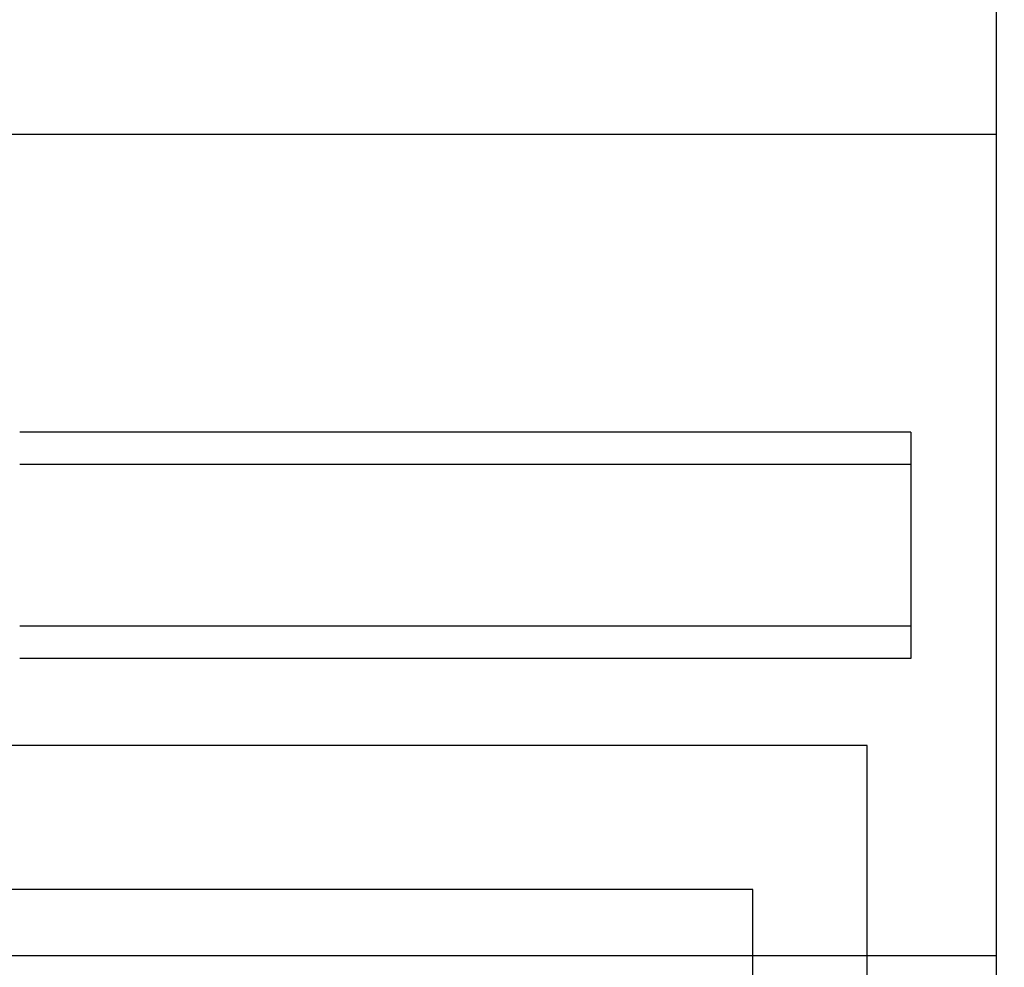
# Model space of a CAD drawing. Header units: inches. Extents: x 2934 to 6866, y 422 to 3136.
# Tile 38 of 84: x 3314 to 3466, y 2438 to 2584. Entities that reach past the tile are written whole.
import ezdxf
from ezdxf import colors
from ezdxf.entities.mleader import LeaderData, LeaderLine
from ezdxf.math import Vec2, Vec3

# ---------------------------------------------------------------- set-up
doc = ezdxf.new("R2010")
doc.units = ezdxf.units.IN
doc.header["$MEASUREMENT"] = 0
doc.layers.add('LV_PANEL MOUNT', color=7, linetype='Continuous')
doc.layers.add('OIL PUMP', color=7, linetype='Continuous')
doc.styles.get("Standard").update_dxf_attribs({"font": 'arial.ttf'})

msp = doc.modelspace()

# ---------------------------------------------------------------- linework, layer by layer
at = {"layer": 'LV_PANEL MOUNT'}
for p, q in [((3465.11, 2236.11), (3465.18, 2591.69)), ((3465.18, 2566.29), (3185.75, 2566.29)), ((3451.92, 2520.29), (3314.21, 2520.29)), ((3451.92, 2520.29), (3451.92, 2485.29)), ((3451.92, 2520.29), (3451.92, 2485.29)), ((3451.92, 2515.29), (3314.21, 2515.29)), ((3451.92, 2490.29), (3314.21, 2490.29)), ((3451.92, 2485.29), (3314.21, 2485.29)), ((3185.75, 2439.34), (3465.18, 2439.34))]:
    msp.add_line(p, q, dxfattribs=at)

# ---------------------------------------------------------------- leaders
ml = msp.add_multileader_mtext('Standard', dxfattribs=at)
ml.set_content('CB130', color=256)
ml.set_leader_properties()
ml.build(insert=Vec2(0, 0))
ml.multileader.update_dxf_attribs({"dogleg_length": 20.76, "arrow_head_size": 20})
ctx = ml.context
ctx.base_point, ctx.char_height, ctx.arrow_head_size, ctx.landing_gap_size, ctx.plane_origin = Vec3(3040.36, 2471.85), 16, 20, 12, Vec3(3252.09, 2395.77)
ctx.attachment_type = 2
notes = []
notes.append((ctx, [(0, (1, 1, 0), (3445.16, 2471.85), (-1, 0), 314.64, [(0, [(3445.16, 2379.25)], 0, [])])]))
ctx.mtext.insert, ctx.mtext.flow_direction = Vec3(3052.36, 2479.99), 5
ml = msp.add_multileader_mtext('Standard', dxfattribs=at)
ml.set_content('CB129', color=256)
ml.set_leader_properties()
ml.build(insert=Vec2(0, 0))
ml.multileader.update_dxf_attribs({"dogleg_length": 20.76, "arrow_head_size": 20})
ctx = ml.context
ctx.base_point, ctx.char_height, ctx.arrow_head_size, ctx.landing_gap_size, ctx.plane_origin = Vec3(3040.27, 2449.58), 16, 20, 12, Vec3(3234.44, 2395.77)
ctx.attachment_type = 2
notes.append((ctx, [(0, (1, 1, 0), (3427.51, 2449.58), (-1, 0), 296.99, [(0, [(3427.51, 2379.25)], 0, [])])]))
ctx.mtext.insert, ctx.mtext.flow_direction = Vec3(3052.27, 2457.71), 5
at = {"layer": 'OIL PUMP'}
ml = msp.add_multileader_mtext('Standard', dxfattribs=at)
ml.set_content('MMP107 / C220', color=256)
ml.set_leader_properties()
ml.build(insert=Vec2(0, 0))
ml.multileader.update_dxf_attribs({"dogleg_length": 20.76, "arrow_head_size": 20})
ctx = ml.context
ctx.base_point, ctx.char_height, ctx.arrow_head_size, ctx.landing_gap_size, ctx.plane_origin = Vec3(2921.86, 2664.52), 16, 20, 12, Vec3(3335.6, 2640.36)
ctx.attachment_type = 2
notes.append((ctx, [(0, (1, 1, 0), (3573.63, 2664.52), (-1, 0), 468.99, [(0, [(3573.63, 2578.88)], 0, [])])]))
ctx.mtext.insert, ctx.mtext.flow_direction = Vec3(2933.86, 2672.65), 5
for ctx, leaders in notes:
    for number, flags, end, landing, length, lines in leaders:
        leader = LeaderData()
        leader.index, (leader.has_last_leader_line, leader.has_dogleg_vector, leader.attachment_direction) = number, flags
        leader.last_leader_point, leader.dogleg_vector, leader.dogleg_length = Vec3(end), Vec3(landing), length
        for number, points, colour, breaks in lines:
            line = LeaderLine()
            line.index, line.vertices, line.color, line.breaks = number, Vec3.list(points), colors.encode_raw_color(colour), breaks
            leader.lines.append(line)
        ctx.leaders.append(leader)

doc.saveas('drawing.dxf')
